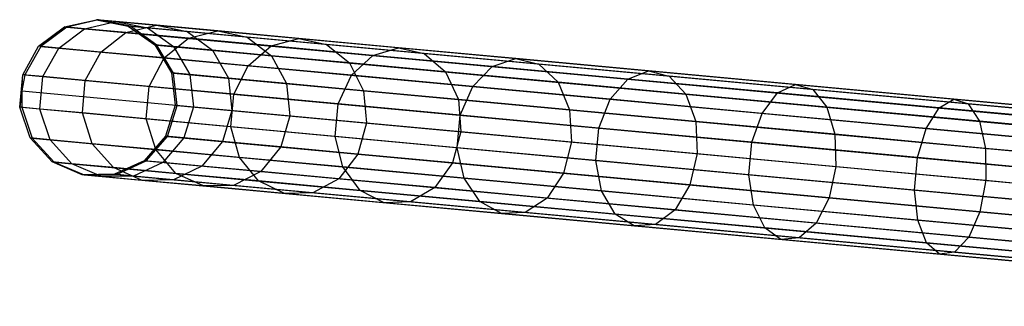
# Model space of a CAD drawing. Extents: x -102 to 102, y -101 to 102.
# Tile 134 of 256: x -101.17 to -88.6, y 6.6 to 10.26. Entities that reach past the tile are written whole.
import ezdxf

# ---------------------------------------------------------------- set-up
doc = ezdxf.new("R2010")
doc.units = 0
doc.header["$LTSCALE"] = 25.4
doc.layers.get('0').update_dxf_attribs({"linetype": 'CONTINUOUS'})

# ---------------------------------------------------------------- blocks, each defined once
blk = doc.blocks.new('NL2500011659_STL')
at = {"color": 0}
for p, q in [((-100.6, 10.171, -26.529), (-100.194, 10.263, -26.548)), ((-100.6, 10.171, -26.529), (-100.194, 10.263, -26.548)), ((-100.168, 10.261, -28.902), (-100.573, 10.169, -28.93)), ((-100.168, 10.261, -28.902), (-100.573, 10.169, -28.93)), ((-100.347, 10.148, -24.142), (-99.946, 10.24, -24.207)), ((-100.347, 10.148, -24.142), (-99.946, 10.24, -24.207)), ((-100.168, 10.261, -28.902), (-100.194, 10.263, -26.548)), ((-100.194, 10.263, -26.548), (-99.787, 10.182, -26.568)), ((-100.168, 10.261, -28.902), (-100.194, 10.263, -26.548)), ((-99.946, 10.24, -24.207), (-100.194, 10.263, -26.548)), ((-99.946, 10.24, -24.207), (-100.194, 10.263, -26.548)), ((-100.194, 10.263, -26.548), (-99.787, 10.182, -26.568)), ((-99.761, 10.179, -28.874), (-100.168, 10.261, -28.902)), ((-100.168, 10.261, -28.902), (-82.065, 8.583, -288.902)), ((-99.761, 10.179, -28.874), (-100.168, 10.261, -28.902)), ((-100.168, 10.261, -28.902), (-82.065, 8.583, -288.902)), ((-99.946, 10.24, -24.207), (-99.544, 10.159, -24.274)), ((-99.428, 10.192, -21.91), (-99.946, 10.24, -24.207)), ((-99.428, 10.192, -21.91), (-99.946, 10.24, -24.207)), ((-99.946, 10.24, -24.207), (-99.544, 10.159, -24.274)), ((-99.818, 10.099, -21.8), (-99.428, 10.192, -21.91)), ((-99.818, 10.099, -21.8), (-99.428, 10.192, -21.91)), ((-99.428, 10.192, -21.91), (-99.036, 10.112, -22.025)), ((-98.645, 10.119, -19.691), (-99.428, 10.192, -21.91)), ((-98.645, 10.119, -19.691), (-99.428, 10.192, -21.91)), ((-99.428, 10.192, -21.91), (-99.036, 10.112, -22.025)), ((-100.933, 9.923, -26.515), (-100.6, 10.171, -26.529)), ((-100.933, 9.923, -26.515), (-100.6, 10.171, -26.529)), ((-100.573, 10.169, -28.93), (-100.905, 9.92, -28.952)), ((-100.573, 10.169, -28.93), (-100.905, 9.92, -28.952)), ((-100.676, 9.899, -24.091), (-100.347, 10.148, -24.142)), ((-100.676, 9.899, -24.091), (-100.347, 10.148, -24.142)), ((-100.573, 10.169, -28.93), (-100.6, 10.171, -26.529)), ((-100.573, 10.169, -28.93), (-100.6, 10.171, -26.529)), ((-100.347, 10.148, -24.142), (-100.6, 10.171, -26.529)), ((-100.347, 10.148, -24.142), (-100.6, 10.171, -26.529)), ((-100.573, 10.169, -28.93), (-82.469, 8.491, -288.93)), ((-100.573, 10.169, -28.93), (-82.469, 8.491, -288.93)), ((-99.818, 10.099, -21.8), (-100.347, 10.148, -24.142)), ((-99.818, 10.099, -21.8), (-100.347, 10.148, -24.142)), ((-100.139, 9.849, -21.714), (-99.818, 10.099, -21.8)), ((-100.139, 9.849, -21.714), (-99.818, 10.099, -21.8)), ((-99.02, 10.025, -19.537), (-99.818, 10.099, -21.8)), ((-99.02, 10.025, -19.537), (-99.818, 10.099, -21.8)), ((-99.761, 10.179, -28.874), (-99.787, 10.182, -26.568)), ((-99.787, 10.182, -26.568), (-99.448, 9.941, -26.585)), ((-99.761, 10.179, -28.874), (-99.787, 10.182, -26.568)), ((-99.544, 10.159, -24.274), (-99.787, 10.182, -26.568)), ((-99.544, 10.159, -24.274), (-99.787, 10.182, -26.568)), ((-99.787, 10.182, -26.568), (-99.448, 9.941, -26.585)), ((-99.423, 9.939, -28.848), (-99.761, 10.179, -28.874)), ((-99.761, 10.179, -28.874), (-81.658, 8.502, -288.874)), ((-99.423, 9.939, -28.848), (-99.761, 10.179, -28.874)), ((-99.761, 10.179, -28.874), (-81.658, 8.502, -288.874)), ((-99.544, 10.159, -24.274), (-99.21, 9.919, -24.333)), ((-99.036, 10.112, -22.025), (-99.544, 10.159, -24.274)), ((-99.036, 10.112, -22.025), (-99.544, 10.159, -24.274)), ((-99.544, 10.159, -24.274), (-99.21, 9.919, -24.333)), ((-99.036, 10.112, -22.025), (-98.711, 9.873, -22.125)), ((-98.269, 10.041, -19.851), (-99.036, 10.112, -22.025)), ((-98.269, 10.041, -19.851), (-99.036, 10.112, -22.025)), ((-99.036, 10.112, -22.025), (-98.711, 9.873, -22.125)), ((-99.02, 10.025, -19.537), (-98.645, 10.119, -19.691)), ((-99.02, 10.025, -19.537), (-98.645, 10.119, -19.691)), ((-98.645, 10.119, -19.691), (-98.269, 10.041, -19.851)), ((-97.609, 10.023, -17.578), (-98.645, 10.119, -19.691)), ((-97.609, 10.023, -17.578), (-98.645, 10.119, -19.691)), ((-98.645, 10.119, -19.691), (-98.269, 10.041, -19.851)), ((-99.423, 9.939, -28.848), (-99.448, 9.941, -26.585)), ((-99.448, 9.941, -26.585), (-99.236, 9.584, -26.596)), ((-99.423, 9.939, -28.848), (-99.448, 9.941, -26.585)), ((-99.21, 9.919, -24.333), (-99.448, 9.941, -26.585)), ((-99.21, 9.919, -24.333), (-99.448, 9.941, -26.585)), ((-99.448, 9.941, -26.585), (-99.236, 9.584, -26.596)), ((-99.211, 9.582, -28.831), (-99.423, 9.939, -28.848)), ((-99.423, 9.939, -28.848), (-81.319, 8.261, -288.848)), ((-99.211, 9.582, -28.831), (-99.423, 9.939, -28.848)), ((-99.423, 9.939, -28.848), (-81.319, 8.261, -288.848)), ((-99.329, 9.774, -19.417), (-99.02, 10.025, -19.537)), ((-99.329, 9.774, -19.417), (-99.02, 10.025, -19.537)), ((-97.964, 9.927, -17.383), (-99.02, 10.025, -19.537)), ((-97.964, 9.927, -17.383), (-99.02, 10.025, -19.537)), ((-98.269, 10.041, -19.851), (-97.958, 9.803, -19.991)), ((-97.255, 9.947, -17.782), (-98.269, 10.041, -19.851)), ((-97.255, 9.947, -17.782), (-98.269, 10.041, -19.851)), ((-98.269, 10.041, -19.851), (-97.958, 9.803, -19.991)), ((-97.964, 9.927, -17.383), (-97.609, 10.023, -17.578)), ((-97.964, 9.927, -17.383), (-97.609, 10.023, -17.578)), ((-97.609, 10.023, -17.578), (-97.255, 9.947, -17.782)), ((-96.335, 9.905, -15.602), (-97.609, 10.023, -17.578)), ((-96.335, 9.905, -15.602), (-97.609, 10.023, -17.578)), ((-97.609, 10.023, -17.578), (-97.255, 9.947, -17.782)), ((-97.255, 9.947, -17.782), (-96.962, 9.711, -17.96)), ((-96.007, 9.831, -15.847), (-97.255, 9.947, -17.782)), ((-96.007, 9.831, -15.847), (-97.255, 9.947, -17.782)), ((-97.255, 9.947, -17.782), (-96.962, 9.711, -17.96)), ((-101.136, 9.56, -26.507), (-100.933, 9.923, -26.515)), ((-101.136, 9.56, -26.507), (-100.933, 9.923, -26.515)), ((-100.905, 9.92, -28.952), (-101.108, 9.558, -28.963)), ((-100.905, 9.92, -28.952), (-101.108, 9.558, -28.963)), ((-100.905, 9.92, -28.952), (-100.933, 9.923, -26.515)), ((-100.905, 9.92, -28.952), (-100.933, 9.923, -26.515)), ((-100.676, 9.899, -24.091), (-100.933, 9.923, -26.515)), ((-100.676, 9.899, -24.091), (-100.933, 9.923, -26.515)), ((-100.905, 9.92, -28.952), (-82.802, 8.243, -288.952)), ((-100.905, 9.92, -28.952), (-82.802, 8.243, -288.952)), ((-100.877, 9.536, -24.063), (-100.676, 9.899, -24.091)), ((-100.877, 9.536, -24.063), (-100.676, 9.899, -24.091)), ((-100.139, 9.849, -21.714), (-100.676, 9.899, -24.091)), ((-100.139, 9.849, -21.714), (-100.676, 9.899, -24.091)), ((-100.336, 9.486, -21.667), (-100.139, 9.849, -21.714)), ((-100.336, 9.486, -21.667), (-100.139, 9.849, -21.714)), ((-99.329, 9.774, -19.417), (-100.139, 9.849, -21.714)), ((-99.329, 9.774, -19.417), (-100.139, 9.849, -21.714)), ((-99.21, 9.919, -24.333), (-99.001, 9.562, -24.373)), ((-98.711, 9.873, -22.125), (-99.21, 9.919, -24.333)), ((-98.711, 9.873, -22.125), (-99.21, 9.919, -24.333)), ((-99.21, 9.919, -24.333), (-99.001, 9.562, -24.373)), ((-98.711, 9.873, -22.125), (-98.508, 9.516, -22.193)), ((-97.958, 9.803, -19.991), (-98.711, 9.873, -22.125)), ((-97.958, 9.803, -19.991), (-98.711, 9.873, -22.125)), ((-98.711, 9.873, -22.125), (-98.508, 9.516, -22.193)), ((-98.257, 9.675, -17.231), (-97.964, 9.927, -17.383)), ((-98.257, 9.675, -17.231), (-97.964, 9.927, -17.383)), ((-96.664, 9.807, -15.368), (-97.964, 9.927, -17.383)), ((-96.664, 9.807, -15.368), (-97.964, 9.927, -17.383)), ((-96.664, 9.807, -15.368), (-96.335, 9.905, -15.602)), ((-96.664, 9.807, -15.368), (-96.335, 9.905, -15.602)), ((-96.335, 9.905, -15.602), (-96.007, 9.831, -15.847)), ((-94.839, 9.767, -13.789), (-96.335, 9.905, -15.602)), ((-94.839, 9.767, -13.789), (-96.335, 9.905, -15.602)), ((-96.335, 9.905, -15.602), (-96.007, 9.831, -15.847)), ((-96.007, 9.831, -15.847), (-95.737, 9.597, -16.06)), ((-94.542, 9.696, -14.071), (-96.007, 9.831, -15.847)), ((-94.542, 9.696, -14.071), (-96.007, 9.831, -15.847)), ((-96.007, 9.831, -15.847), (-95.737, 9.597, -16.06)), ((-99.519, 9.41, -19.351), (-99.329, 9.774, -19.417)), ((-99.519, 9.41, -19.351), (-99.329, 9.774, -19.417)), ((-98.257, 9.675, -17.231), (-99.329, 9.774, -19.417)), ((-98.257, 9.675, -17.231), (-99.329, 9.774, -19.417)), ((-97.958, 9.803, -19.991), (-97.765, 9.448, -20.086)), ((-96.962, 9.711, -17.96), (-97.958, 9.803, -19.991)), ((-96.962, 9.711, -17.96), (-97.958, 9.803, -19.991)), ((-97.958, 9.803, -19.991), (-97.765, 9.448, -20.086)), ((-96.962, 9.711, -17.96), (-96.782, 9.356, -18.081)), ((-95.737, 9.597, -16.06), (-96.962, 9.711, -17.96)), ((-95.737, 9.597, -16.06), (-96.962, 9.711, -17.96)), ((-96.962, 9.711, -17.96), (-96.782, 9.356, -18.081)), ((-96.938, 9.553, -15.185), (-96.664, 9.807, -15.368)), ((-96.938, 9.553, -15.185), (-96.664, 9.807, -15.368)), ((-95.139, 9.665, -13.519), (-96.664, 9.807, -15.368)), ((-95.139, 9.665, -13.519), (-96.664, 9.807, -15.368)), ((-95.139, 9.665, -13.519), (-94.839, 9.767, -13.789)), ((-95.139, 9.665, -13.519), (-94.839, 9.767, -13.789)), ((-94.839, 9.767, -13.789), (-94.542, 9.696, -14.071)), ((-93.142, 9.609, -12.164), (-94.839, 9.767, -13.789)), ((-93.142, 9.609, -12.164), (-94.839, 9.767, -13.789)), ((-94.839, 9.767, -13.789), (-94.542, 9.696, -14.071)), ((-94.542, 9.696, -14.071), (-94.299, 9.464, -14.316)), ((-92.88, 9.542, -12.479), (-94.542, 9.696, -14.071)), ((-92.88, 9.542, -12.479), (-94.542, 9.696, -14.071)), ((-94.542, 9.696, -14.071), (-94.299, 9.464, -14.316)), ((-101.174, 9.146, -26.507), (-101.136, 9.56, -26.507)), ((-101.174, 9.146, -26.507), (-101.136, 9.56, -26.507)), ((-101.149, 9.353, -28.965), (-101.136, 9.56, -26.507)), ((-101.149, 9.353, -28.965), (-101.136, 9.56, -26.507)), ((-101.108, 9.558, -28.963), (-101.149, 9.353, -28.965)), ((-101.108, 9.558, -28.963), (-101.149, 9.353, -28.965)), ((-101.108, 9.558, -28.963), (-101.136, 9.56, -26.507)), ((-101.108, 9.558, -28.963), (-101.136, 9.56, -26.507)), ((-100.877, 9.536, -24.063), (-101.136, 9.56, -26.507)), ((-100.877, 9.536, -24.063), (-101.136, 9.56, -26.507)), ((-101.108, 9.558, -28.963), (-83.005, 7.88, -288.963)), ((-101.108, 9.558, -28.963), (-83.005, 7.88, -288.963)), ((-99.211, 9.582, -28.831), (-99.236, 9.584, -26.596)), ((-99.236, 9.584, -26.596), (-99.188, 9.171, -26.6)), ((-99.211, 9.582, -28.831), (-99.236, 9.584, -26.596)), ((-99.001, 9.562, -24.373), (-99.236, 9.584, -26.596)), ((-99.001, 9.562, -24.373), (-99.236, 9.584, -26.596)), ((-99.236, 9.584, -26.596), (-99.188, 9.171, -26.6)), ((-99.163, 9.169, -28.825), (-99.211, 9.582, -28.831)), ((-99.211, 9.582, -28.831), (-81.108, 7.904, -288.831)), ((-99.163, 9.169, -28.825), (-99.211, 9.582, -28.831)), ((-99.211, 9.582, -28.831), (-81.108, 7.904, -288.831)), ((-99.001, 9.562, -24.373), (-98.953, 9.149, -24.387)), ((-98.508, 9.516, -22.193), (-99.001, 9.562, -24.373)), ((-98.508, 9.516, -22.193), (-99.001, 9.562, -24.373)), ((-99.001, 9.562, -24.373), (-98.953, 9.149, -24.387)), ((-98.438, 9.31, -17.147), (-98.257, 9.675, -17.231)), ((-98.438, 9.31, -17.147), (-98.257, 9.675, -17.231)), ((-96.938, 9.553, -15.185), (-98.257, 9.675, -17.231)), ((-96.938, 9.553, -15.185), (-98.257, 9.675, -17.231)), ((-95.737, 9.597, -16.06), (-95.572, 9.244, -16.204)), ((-94.299, 9.464, -14.316), (-95.737, 9.597, -16.06)), ((-94.299, 9.464, -14.316), (-95.737, 9.597, -16.06)), ((-95.737, 9.597, -16.06), (-95.572, 9.244, -16.204)), ((-95.389, 9.409, -13.308), (-95.139, 9.665, -13.519)), ((-95.389, 9.409, -13.308), (-95.139, 9.665, -13.519)), ((-93.409, 9.505, -11.862), (-95.139, 9.665, -13.519)), ((-93.409, 9.505, -11.862), (-95.139, 9.665, -13.519)), ((-93.409, 9.505, -11.862), (-93.142, 9.609, -12.164)), ((-93.409, 9.505, -11.862), (-93.142, 9.609, -12.164)), ((-93.142, 9.609, -12.164), (-92.88, 9.542, -12.479)), ((-91.268, 9.436, -10.749), (-93.142, 9.609, -12.164)), ((-91.268, 9.436, -10.749), (-93.142, 9.609, -12.164)), ((-93.142, 9.609, -12.164), (-92.88, 9.542, -12.479)), ((-100.915, 9.122, -24.063), (-100.877, 9.536, -24.063)), ((-100.915, 9.122, -24.063), (-100.877, 9.536, -24.063)), ((-100.336, 9.486, -21.667), (-100.877, 9.536, -24.063)), ((-100.336, 9.486, -21.667), (-100.877, 9.536, -24.063)), ((-100.374, 9.072, -21.667), (-100.336, 9.486, -21.667)), ((-100.374, 9.072, -21.667), (-100.336, 9.486, -21.667)), ((-99.519, 9.41, -19.351), (-100.336, 9.486, -21.667)), ((-99.519, 9.41, -19.351), (-100.336, 9.486, -21.667)), ((-98.508, 9.516, -22.193), (-98.463, 9.104, -22.217)), ((-97.765, 9.448, -20.086), (-98.508, 9.516, -22.193)), ((-97.765, 9.448, -20.086), (-98.508, 9.516, -22.193)), ((-98.508, 9.516, -22.193), (-98.463, 9.104, -22.217)), ((-97.765, 9.448, -20.086), (-97.723, 9.035, -20.12)), ((-96.782, 9.356, -18.081), (-97.765, 9.448, -20.086)), ((-96.782, 9.356, -18.081), (-97.765, 9.448, -20.086)), ((-97.765, 9.448, -20.086), (-97.723, 9.035, -20.12)), ((-97.109, 9.187, -15.085), (-96.938, 9.553, -15.185)), ((-97.109, 9.187, -15.085), (-96.938, 9.553, -15.185)), ((-95.389, 9.409, -13.308), (-96.938, 9.553, -15.185)), ((-95.389, 9.409, -13.308), (-96.938, 9.553, -15.185)), ((-94.299, 9.464, -14.316), (-94.152, 9.113, -14.483)), ((-92.667, 9.313, -12.754), (-94.299, 9.464, -14.316)), ((-92.667, 9.313, -12.754), (-94.299, 9.464, -14.316)), ((-94.299, 9.464, -14.316), (-94.152, 9.113, -14.483)), ((-93.633, 9.247, -11.626), (-93.409, 9.505, -11.862)), ((-93.633, 9.247, -11.626), (-93.409, 9.505, -11.862)), ((-91.498, 9.328, -10.419), (-93.409, 9.505, -11.862)), ((-91.498, 9.328, -10.419), (-93.409, 9.505, -11.862)), ((-92.88, 9.542, -12.479), (-92.667, 9.313, -12.754)), ((-91.044, 9.371, -11.094), (-92.88, 9.542, -12.479)), ((-91.044, 9.371, -11.094), (-92.88, 9.542, -12.479)), ((-92.88, 9.542, -12.479), (-92.667, 9.313, -12.754)), ((-91.498, 9.328, -10.419), (-91.268, 9.436, -10.749)), ((-91.498, 9.328, -10.419), (-91.268, 9.436, -10.749)), ((-91.268, 9.436, -10.749), (-91.044, 9.371, -11.094)), ((-89.242, 9.248, -9.564), (-91.268, 9.436, -10.749)), ((-89.242, 9.248, -9.564), (-91.268, 9.436, -10.749)), ((-91.268, 9.436, -10.749), (-91.044, 9.371, -11.094)), ((-101.149, 9.353, -28.965), (-101.174, 9.146, -26.507)), ((-101.149, 9.353, -28.965), (-101.174, 9.146, -26.507)), ((-101.149, 9.353, -28.965), (-101.147, 9.144, -28.963)), ((-101.149, 9.353, -28.965), (-83.046, 7.675, -288.965)), ((-101.149, 9.353, -28.965), (-101.147, 9.144, -28.963)), ((-101.149, 9.353, -28.965), (-83.046, 7.675, -288.965)), ((-99.557, 8.996, -19.351), (-99.519, 9.41, -19.351)), ((-99.557, 8.996, -19.351), (-99.519, 9.41, -19.351)), ((-98.438, 9.31, -17.147), (-99.519, 9.41, -19.351)), ((-98.438, 9.31, -17.147), (-99.519, 9.41, -19.351)), ((-98.477, 8.896, -17.147), (-98.438, 9.31, -17.147)), ((-98.477, 8.896, -17.147), (-98.438, 9.31, -17.147)), ((-97.109, 9.187, -15.085), (-98.438, 9.31, -17.147)), ((-97.109, 9.187, -15.085), (-98.438, 9.31, -17.147)), ((-96.782, 9.356, -18.081), (-96.744, 8.945, -18.123)), ((-95.572, 9.244, -16.204), (-96.782, 9.356, -18.081)), ((-95.572, 9.244, -16.204), (-96.782, 9.356, -18.081)), ((-96.782, 9.356, -18.081), (-96.744, 8.945, -18.123)), ((-95.548, 9.042, -13.193), (-95.389, 9.409, -13.308)), ((-95.548, 9.042, -13.193), (-95.389, 9.409, -13.308)), ((-93.633, 9.247, -11.626), (-95.389, 9.409, -13.308)), ((-93.633, 9.247, -11.626), (-95.389, 9.409, -13.308)), ((-92.667, 9.313, -12.754), (-92.541, 8.963, -12.94)), ((-90.865, 9.146, -11.394), (-92.667, 9.313, -12.754)), ((-90.865, 9.146, -11.394), (-92.667, 9.313, -12.754)), ((-92.667, 9.313, -12.754), (-92.541, 8.963, -12.94)), ((-91.693, 9.067, -10.162), (-91.498, 9.328, -10.419)), ((-91.693, 9.067, -10.162), (-91.498, 9.328, -10.419)), ((-89.432, 9.137, -9.211), (-91.498, 9.328, -10.419)), ((-89.432, 9.137, -9.211), (-91.498, 9.328, -10.419)), ((-91.044, 9.371, -11.094), (-90.865, 9.146, -11.394)), ((-89.06, 9.188, -9.933), (-91.044, 9.371, -11.094)), ((-89.06, 9.188, -9.933), (-91.044, 9.371, -11.094)), ((-91.044, 9.371, -11.094), (-90.865, 9.146, -11.394)), ((-97.147, 8.773, -15.085), (-97.109, 9.187, -15.085)), ((-97.147, 8.773, -15.085), (-97.109, 9.187, -15.085)), ((-95.548, 9.042, -13.193), (-97.109, 9.187, -15.085)), ((-95.548, 9.042, -13.193), (-97.109, 9.187, -15.085)), ((-95.572, 9.244, -16.204), (-95.54, 8.833, -16.256)), ((-94.152, 9.113, -14.483), (-95.572, 9.244, -16.204)), ((-94.152, 9.113, -14.483), (-95.572, 9.244, -16.204)), ((-95.572, 9.244, -16.204), (-95.54, 8.833, -16.256)), ((-93.777, 8.878, -11.497), (-93.633, 9.247, -11.626)), ((-93.777, 8.878, -11.497), (-93.633, 9.247, -11.626)), ((-91.693, 9.067, -10.162), (-93.633, 9.247, -11.626)), ((-91.693, 9.067, -10.162), (-93.633, 9.247, -11.626)), ((-89.432, 9.137, -9.211), (-89.242, 9.248, -9.564)), ((-89.432, 9.137, -9.211), (-89.242, 9.248, -9.564)), ((-89.242, 9.248, -9.564), (-89.06, 9.188, -9.933)), ((-87.092, 9.049, -8.625), (-89.242, 9.248, -9.564)), ((-87.092, 9.049, -8.625), (-89.242, 9.248, -9.564)), ((-89.242, 9.248, -9.564), (-89.06, 9.188, -9.933)), ((-89.06, 9.188, -9.933), (-88.917, 8.966, -10.254)), ((-86.954, 8.992, -9.013), (-89.06, 9.188, -9.933)), ((-86.954, 8.992, -9.013), (-89.06, 9.188, -9.933)), ((-89.06, 9.188, -9.933), (-88.917, 8.966, -10.254)), ((-101.147, 9.144, -28.963), (-101.174, 9.146, -26.507)), ((-101.147, 9.144, -28.963), (-101.174, 9.146, -26.507)), ((-101.041, 8.752, -26.515), (-101.174, 9.146, -26.507)), ((-100.915, 9.122, -24.063), (-101.174, 9.146, -26.507)), ((-101.041, 8.752, -26.515), (-101.174, 9.146, -26.507)), ((-100.915, 9.122, -24.063), (-101.174, 9.146, -26.507)), ((-101.147, 9.144, -28.963), (-101.014, 8.75, -28.952)), ((-101.147, 9.144, -28.963), (-83.043, 7.466, -288.963)), ((-101.147, 9.144, -28.963), (-101.014, 8.75, -28.952)), ((-101.147, 9.144, -28.963), (-83.043, 7.466, -288.963)), ((-100.784, 8.729, -24.091), (-100.915, 9.122, -24.063)), ((-100.374, 9.072, -21.667), (-100.915, 9.122, -24.063)), ((-100.784, 8.729, -24.091), (-100.915, 9.122, -24.063)), ((-100.374, 9.072, -21.667), (-100.915, 9.122, -24.063)), ((-100.247, 8.679, -21.714), (-100.374, 9.072, -21.667)), ((-99.557, 8.996, -19.351), (-100.374, 9.072, -21.667)), ((-100.247, 8.679, -21.714), (-100.374, 9.072, -21.667)), ((-99.557, 8.996, -19.351), (-100.374, 9.072, -21.667)), ((-99.188, 9.171, -26.6), (-99.311, 8.774, -26.596)), ((-99.188, 9.171, -26.6), (-99.311, 8.774, -26.596)), ((-99.286, 8.772, -28.831), (-99.163, 9.169, -28.825)), ((-99.286, 8.772, -28.831), (-99.163, 9.169, -28.825)), ((-99.163, 9.169, -28.825), (-99.188, 9.171, -26.6)), ((-99.163, 9.169, -28.825), (-99.188, 9.171, -26.6)), ((-99.188, 9.171, -26.6), (-98.953, 9.149, -24.387)), ((-99.188, 9.171, -26.6), (-98.953, 9.149, -24.387)), ((-99.163, 9.169, -28.825), (-81.059, 7.491, -288.825)), ((-99.163, 9.169, -28.825), (-81.059, 7.491, -288.825)), ((-98.953, 9.149, -24.387), (-99.076, 8.752, -24.373)), ((-98.953, 9.149, -24.387), (-99.076, 8.752, -24.373)), ((-98.953, 9.149, -24.387), (-98.463, 9.104, -22.217)), ((-98.953, 9.149, -24.387), (-98.463, 9.104, -22.217)), ((-98.463, 9.104, -22.217), (-98.583, 8.706, -22.193)), ((-98.463, 9.104, -22.217), (-98.583, 8.706, -22.193)), ((-98.463, 9.104, -22.217), (-97.723, 9.035, -20.12)), ((-98.463, 9.104, -22.217), (-97.723, 9.035, -20.12)), ((-94.152, 9.113, -14.483), (-94.126, 8.702, -14.542)), ((-92.541, 8.963, -12.94), (-94.152, 9.113, -14.483)), ((-92.541, 8.963, -12.94), (-94.152, 9.113, -14.483)), ((-94.152, 9.113, -14.483), (-94.126, 8.702, -14.542)), ((-91.822, 8.697, -10.021), (-91.693, 9.067, -10.162)), ((-91.822, 8.697, -10.021), (-91.693, 9.067, -10.162)), ((-89.596, 8.872, -8.936), (-91.693, 9.067, -10.162)), ((-89.596, 8.872, -8.936), (-91.693, 9.067, -10.162)), ((-90.865, 9.146, -11.394), (-90.762, 8.799, -11.597)), ((-88.917, 8.966, -10.254), (-90.865, 9.146, -11.394)), ((-88.917, 8.966, -10.254), (-90.865, 9.146, -11.394)), ((-90.865, 9.146, -11.394), (-90.762, 8.799, -11.597)), ((-89.596, 8.872, -8.936), (-89.432, 9.137, -9.211)), ((-89.596, 8.872, -8.936), (-89.432, 9.137, -9.211)), ((-87.239, 8.933, -8.254), (-89.432, 9.137, -9.211)), ((-87.239, 8.933, -8.254), (-89.432, 9.137, -9.211)), ((-99.437, 8.604, -19.417), (-99.557, 8.996, -19.351)), ((-98.477, 8.896, -17.147), (-99.557, 8.996, -19.351)), ((-99.437, 8.604, -19.417), (-99.557, 8.996, -19.351)), ((-98.477, 8.896, -17.147), (-99.557, 8.996, -19.351)), ((-97.723, 9.035, -20.12), (-97.84, 8.638, -20.086)), ((-97.723, 9.035, -20.12), (-97.84, 8.638, -20.086)), ((-97.723, 9.035, -20.12), (-96.744, 8.945, -18.123)), ((-97.723, 9.035, -20.12), (-96.744, 8.945, -18.123)), ((-96.744, 8.945, -18.123), (-96.857, 8.546, -18.081)), ((-96.744, 8.945, -18.123), (-96.857, 8.546, -18.081)), ((-96.744, 8.945, -18.123), (-95.54, 8.833, -16.256)), ((-96.744, 8.945, -18.123), (-95.54, 8.833, -16.256)), ((-95.586, 8.628, -13.193), (-95.548, 9.042, -13.193)), ((-95.586, 8.628, -13.193), (-95.548, 9.042, -13.193)), ((-93.777, 8.878, -11.497), (-95.548, 9.042, -13.193)), ((-93.777, 8.878, -11.497), (-95.548, 9.042, -13.193)), ((-92.541, 8.963, -12.94), (-92.523, 8.553, -13.006)), ((-90.762, 8.799, -11.597), (-92.541, 8.963, -12.94)), ((-90.762, 8.799, -11.597), (-92.541, 8.963, -12.94)), ((-92.541, 8.963, -12.94), (-92.523, 8.553, -13.006)), ((-88.917, 8.966, -10.254), (-88.838, 8.62, -10.472)), ((-86.85, 8.774, -9.351), (-88.917, 8.966, -10.254)), ((-86.85, 8.774, -9.351), (-88.917, 8.966, -10.254)), ((-88.917, 8.966, -10.254), (-88.838, 8.62, -10.472)), ((-98.365, 8.504, -17.231), (-98.477, 8.896, -17.147)), ((-97.147, 8.773, -15.085), (-98.477, 8.896, -17.147)), ((-98.365, 8.504, -17.231), (-98.477, 8.896, -17.147)), ((-97.147, 8.773, -15.085), (-98.477, 8.896, -17.147)), ((-95.54, 8.833, -16.256), (-95.647, 8.434, -16.204)), ((-95.54, 8.833, -16.256), (-95.647, 8.434, -16.204)), ((-95.54, 8.833, -16.256), (-94.126, 8.702, -14.542)), ((-95.54, 8.833, -16.256), (-94.126, 8.702, -14.542)), ((-93.816, 8.464, -11.497), (-93.777, 8.878, -11.497)), ((-93.816, 8.464, -11.497), (-93.777, 8.878, -11.497)), ((-91.822, 8.697, -10.021), (-93.777, 8.878, -11.497)), ((-91.822, 8.697, -10.021), (-93.777, 8.878, -11.497)), ((-89.707, 8.501, -8.785), (-89.596, 8.872, -8.936)), ((-89.707, 8.501, -8.785), (-89.596, 8.872, -8.936)), ((-87.371, 8.666, -7.964), (-89.596, 8.872, -8.936)), ((-87.371, 8.666, -7.964), (-89.596, 8.872, -8.936)), ((-101.014, 8.75, -28.952), (-101.041, 8.752, -26.515)), ((-101.014, 8.75, -28.952), (-101.041, 8.752, -26.515)), ((-100.759, 8.447, -26.529), (-101.041, 8.752, -26.515)), ((-100.784, 8.729, -24.091), (-101.041, 8.752, -26.515)), ((-100.759, 8.447, -26.529), (-101.041, 8.752, -26.515)), ((-100.784, 8.729, -24.091), (-101.041, 8.752, -26.515)), ((-101.014, 8.75, -28.952), (-100.733, 8.444, -28.93)), ((-101.014, 8.75, -28.952), (-100.733, 8.444, -28.93)), ((-101.014, 8.75, -28.952), (-82.91, 7.072, -288.952)), ((-101.014, 8.75, -28.952), (-82.91, 7.072, -288.952)), ((-100.507, 8.423, -24.142), (-100.784, 8.729, -24.091)), ((-100.247, 8.679, -21.714), (-100.784, 8.729, -24.091)), ((-100.507, 8.423, -24.142), (-100.784, 8.729, -24.091)), ((-100.247, 8.679, -21.714), (-100.784, 8.729, -24.091)), ((-99.977, 8.374, -21.8), (-100.247, 8.679, -21.714)), ((-99.437, 8.604, -19.417), (-100.247, 8.679, -21.714)), ((-99.977, 8.374, -21.8), (-100.247, 8.679, -21.714)), ((-99.437, 8.604, -19.417), (-100.247, 8.679, -21.714)), ((-99.311, 8.774, -26.596), (-99.585, 8.461, -26.585)), ((-99.311, 8.774, -26.596), (-99.585, 8.461, -26.585)), ((-99.56, 8.459, -28.848), (-99.286, 8.772, -28.831)), ((-99.56, 8.459, -28.848), (-99.286, 8.772, -28.831)), ((-99.076, 8.752, -24.373), (-99.347, 8.439, -24.333)), ((-99.076, 8.752, -24.373), (-99.347, 8.439, -24.333)), ((-99.286, 8.772, -28.831), (-99.311, 8.774, -26.596)), ((-99.286, 8.772, -28.831), (-99.311, 8.774, -26.596)), ((-99.076, 8.752, -24.373), (-99.311, 8.774, -26.596)), ((-99.076, 8.752, -24.373), (-99.311, 8.774, -26.596)), ((-99.286, 8.772, -28.831), (-81.183, 7.094, -288.831)), ((-99.286, 8.772, -28.831), (-81.183, 7.094, -288.831)), ((-98.583, 8.706, -22.193), (-99.076, 8.752, -24.373)), ((-98.583, 8.706, -22.193), (-99.076, 8.752, -24.373)), ((-98.583, 8.706, -22.193), (-98.848, 8.393, -22.125)), ((-98.583, 8.706, -22.193), (-98.848, 8.393, -22.125)), ((-97.84, 8.638, -20.086), (-98.583, 8.706, -22.193)), ((-97.84, 8.638, -20.086), (-98.583, 8.706, -22.193)), ((-97.046, 8.382, -15.185), (-97.147, 8.773, -15.085)), ((-95.586, 8.628, -13.193), (-97.147, 8.773, -15.085)), ((-97.046, 8.382, -15.185), (-97.147, 8.773, -15.085)), ((-95.586, 8.628, -13.193), (-97.147, 8.773, -15.085)), ((-94.126, 8.702, -14.542), (-94.227, 8.303, -14.483)), ((-94.126, 8.702, -14.542), (-94.227, 8.303, -14.483)), ((-94.126, 8.702, -14.542), (-92.523, 8.553, -13.006)), ((-94.126, 8.702, -14.542), (-92.523, 8.553, -13.006)), ((-91.86, 8.283, -10.021), (-91.822, 8.697, -10.021)), ((-91.86, 8.283, -10.021), (-91.822, 8.697, -10.021)), ((-89.707, 8.501, -8.785), (-91.822, 8.697, -10.021)), ((-89.707, 8.501, -8.785), (-91.822, 8.697, -10.021)), ((-90.762, 8.799, -11.597), (-90.752, 8.389, -11.669)), ((-88.838, 8.62, -10.472), (-90.762, 8.799, -11.597)), ((-88.838, 8.62, -10.472), (-90.762, 8.799, -11.597)), ((-90.762, 8.799, -11.597), (-90.752, 8.389, -11.669)), ((-99.179, 8.3, -19.537), (-99.437, 8.604, -19.417)), ((-98.365, 8.504, -17.231), (-99.437, 8.604, -19.417)), ((-99.179, 8.3, -19.537), (-99.437, 8.604, -19.417)), ((-98.365, 8.504, -17.231), (-99.437, 8.604, -19.417)), ((-97.84, 8.638, -20.086), (-98.095, 8.323, -19.991)), ((-97.84, 8.638, -20.086), (-98.095, 8.323, -19.991)), ((-96.857, 8.546, -18.081), (-97.84, 8.638, -20.086)), ((-96.857, 8.546, -18.081), (-97.84, 8.638, -20.086)), ((-95.498, 8.239, -13.308), (-95.586, 8.628, -13.193)), ((-93.816, 8.464, -11.497), (-95.586, 8.628, -13.193)), ((-95.498, 8.239, -13.308), (-95.586, 8.628, -13.193)), ((-93.816, 8.464, -11.497), (-95.586, 8.628, -13.193)), ((-92.523, 8.553, -13.006), (-92.616, 8.153, -12.94)), ((-92.523, 8.553, -13.006), (-92.616, 8.153, -12.94)), ((-92.523, 8.553, -13.006), (-90.752, 8.389, -11.669)), ((-92.523, 8.553, -13.006), (-90.752, 8.389, -11.669)), ((-88.838, 8.62, -10.472), (-88.837, 8.212, -10.549)), ((-86.797, 8.431, -9.581), (-88.838, 8.62, -10.472)), ((-86.797, 8.431, -9.581), (-88.838, 8.62, -10.472)), ((-88.838, 8.62, -10.472), (-88.837, 8.212, -10.549)), ((-100.733, 8.444, -28.93), (-100.759, 8.447, -26.529)), ((-100.733, 8.444, -28.93), (-100.759, 8.447, -26.529)), ((-100.378, 8.282, -26.548), (-100.759, 8.447, -26.529)), ((-100.507, 8.423, -24.142), (-100.759, 8.447, -26.529)), ((-100.378, 8.282, -26.548), (-100.759, 8.447, -26.529)), ((-100.507, 8.423, -24.142), (-100.759, 8.447, -26.529)), ((-100.733, 8.444, -28.93), (-100.352, 8.28, -28.902)), ((-100.733, 8.444, -28.93), (-100.352, 8.28, -28.902)), ((-100.733, 8.444, -28.93), (-82.629, 6.767, -288.93)), ((-100.733, 8.444, -28.93), (-82.629, 6.767, -288.93)), ((-99.585, 8.461, -26.585), (-99.963, 8.288, -26.568)), ((-99.585, 8.461, -26.585), (-99.963, 8.288, -26.568)), ((-99.937, 8.285, -28.874), (-99.56, 8.459, -28.848)), ((-99.937, 8.285, -28.874), (-99.56, 8.459, -28.848)), ((-99.347, 8.439, -24.333), (-99.72, 8.265, -24.274)), ((-99.347, 8.439, -24.333), (-99.72, 8.265, -24.274)), ((-99.56, 8.459, -28.848), (-99.585, 8.461, -26.585)), ((-99.56, 8.459, -28.848), (-99.585, 8.461, -26.585)), ((-99.347, 8.439, -24.333), (-99.585, 8.461, -26.585)), ((-99.347, 8.439, -24.333), (-99.585, 8.461, -26.585)), ((-99.56, 8.459, -28.848), (-81.457, 6.782, -288.848)), ((-99.56, 8.459, -28.848), (-81.457, 6.782, -288.848)), ((-98.848, 8.393, -22.125), (-99.347, 8.439, -24.333)), ((-98.848, 8.393, -22.125), (-99.347, 8.439, -24.333)), ((-98.123, 8.203, -17.383), (-98.365, 8.504, -17.231)), ((-97.046, 8.382, -15.185), (-98.365, 8.504, -17.231)), ((-98.123, 8.203, -17.383), (-98.365, 8.504, -17.231)), ((-97.046, 8.382, -15.185), (-98.365, 8.504, -17.231)), ((-96.857, 8.546, -18.081), (-97.1, 8.231, -17.96)), ((-96.857, 8.546, -18.081), (-97.1, 8.231, -17.96)), ((-95.647, 8.434, -16.204), (-96.857, 8.546, -18.081)), ((-95.647, 8.434, -16.204), (-96.857, 8.546, -18.081)), ((-95.647, 8.434, -16.204), (-95.874, 8.118, -16.06)), ((-95.647, 8.434, -16.204), (-95.874, 8.118, -16.06)), ((-94.227, 8.303, -14.483), (-95.647, 8.434, -16.204)), ((-94.227, 8.303, -14.483), (-95.647, 8.434, -16.204)), ((-93.742, 8.076, -11.626), (-93.816, 8.464, -11.497)), ((-91.86, 8.283, -10.021), (-93.816, 8.464, -11.497)), ((-93.742, 8.076, -11.626), (-93.816, 8.464, -11.497)), ((-91.86, 8.283, -10.021), (-93.816, 8.464, -11.497)), ((-89.746, 8.087, -8.785), (-89.707, 8.501, -8.785)), ((-89.746, 8.087, -8.785), (-89.707, 8.501, -8.785)), ((-87.464, 8.293, -7.805), (-89.707, 8.501, -8.785)), ((-87.464, 8.293, -7.805), (-89.707, 8.501, -8.785)), ((-100.13, 8.259, -24.207), (-100.507, 8.423, -24.142)), ((-99.977, 8.374, -21.8), (-100.507, 8.423, -24.142)), ((-100.13, 8.259, -24.207), (-100.507, 8.423, -24.142)), ((-99.977, 8.374, -21.8), (-100.507, 8.423, -24.142)), ((-99.611, 8.211, -21.91), (-99.977, 8.374, -21.8)), ((-99.179, 8.3, -19.537), (-99.977, 8.374, -21.8)), ((-99.611, 8.211, -21.91), (-99.977, 8.374, -21.8)), ((-99.179, 8.3, -19.537), (-99.977, 8.374, -21.8)), ((-98.848, 8.393, -22.125), (-99.212, 8.218, -22.025)), ((-98.848, 8.393, -22.125), (-99.212, 8.218, -22.025)), ((-98.828, 8.139, -19.691), (-99.179, 8.3, -19.537)), ((-98.123, 8.203, -17.383), (-99.179, 8.3, -19.537)), ((-98.828, 8.139, -19.691), (-99.179, 8.3, -19.537)), ((-98.123, 8.203, -17.383), (-99.179, 8.3, -19.537)), ((-98.095, 8.323, -19.991), (-98.848, 8.393, -22.125)), ((-98.095, 8.323, -19.991), (-98.848, 8.393, -22.125)), ((-98.095, 8.323, -19.991), (-98.445, 8.147, -19.851)), ((-98.095, 8.323, -19.991), (-98.445, 8.147, -19.851)), ((-97.1, 8.231, -17.96), (-98.095, 8.323, -19.991)), ((-97.1, 8.231, -17.96), (-98.095, 8.323, -19.991)), ((-96.824, 8.082, -15.368), (-97.046, 8.382, -15.185)), ((-95.498, 8.239, -13.308), (-97.046, 8.382, -15.185)), ((-96.824, 8.082, -15.368), (-97.046, 8.382, -15.185)), ((-95.498, 8.239, -13.308), (-97.046, 8.382, -15.185)), ((-94.227, 8.303, -14.483), (-94.436, 7.984, -14.316)), ((-94.227, 8.303, -14.483), (-94.436, 7.984, -14.316)), ((-92.616, 8.153, -12.94), (-94.227, 8.303, -14.483)), ((-92.616, 8.153, -12.94), (-94.227, 8.303, -14.483)), ((-90.752, 8.389, -11.669), (-90.837, 7.989, -11.597)), ((-90.752, 8.389, -11.669), (-90.837, 7.989, -11.597)), ((-90.752, 8.389, -11.669), (-88.837, 8.212, -10.549)), ((-90.752, 8.389, -11.669), (-88.837, 8.212, -10.549)), ((-99.963, 8.288, -26.568), (-100.378, 8.282, -26.548)), ((-99.963, 8.288, -26.568), (-100.378, 8.282, -26.548)), ((-100.352, 8.28, -28.902), (-100.378, 8.282, -26.548)), ((-100.352, 8.28, -28.902), (-100.378, 8.282, -26.548)), ((-100.13, 8.259, -24.207), (-100.378, 8.282, -26.548)), ((-100.13, 8.259, -24.207), (-100.378, 8.282, -26.548)), ((-100.352, 8.28, -28.902), (-99.937, 8.285, -28.874)), ((-100.352, 8.28, -28.902), (-99.937, 8.285, -28.874)), ((-100.352, 8.28, -28.902), (-82.248, 6.602, -288.902)), ((-100.352, 8.28, -28.902), (-82.248, 6.602, -288.902)), ((-99.72, 8.265, -24.274), (-100.13, 8.259, -24.207)), ((-99.72, 8.265, -24.274), (-100.13, 8.259, -24.207)), ((-99.611, 8.211, -21.91), (-100.13, 8.259, -24.207)), ((-99.611, 8.211, -21.91), (-100.13, 8.259, -24.207)), ((-99.937, 8.285, -28.874), (-99.963, 8.288, -26.568)), ((-99.937, 8.285, -28.874), (-99.963, 8.288, -26.568)), ((-99.72, 8.265, -24.274), (-99.963, 8.288, -26.568)), ((-99.72, 8.265, -24.274), (-99.963, 8.288, -26.568)), ((-99.937, 8.285, -28.874), (-81.833, 6.608, -288.874)), ((-99.937, 8.285, -28.874), (-81.833, 6.608, -288.874)), ((-99.212, 8.218, -22.025), (-99.72, 8.265, -24.274)), ((-99.212, 8.218, -22.025), (-99.72, 8.265, -24.274)), ((-99.212, 8.218, -22.025), (-99.611, 8.211, -21.91)), ((-99.212, 8.218, -22.025), (-99.611, 8.211, -21.91)), ((-98.828, 8.139, -19.691), (-99.611, 8.211, -21.91)), ((-98.828, 8.139, -19.691), (-99.611, 8.211, -21.91)), ((-98.445, 8.147, -19.851), (-99.212, 8.218, -22.025)), ((-98.445, 8.147, -19.851), (-99.212, 8.218, -22.025)), ((-97.793, 8.043, -17.578), (-98.123, 8.203, -17.383)), ((-96.824, 8.082, -15.368), (-98.123, 8.203, -17.383)), ((-97.793, 8.043, -17.578), (-98.123, 8.203, -17.383)), ((-96.824, 8.082, -15.368), (-98.123, 8.203, -17.383)), ((-97.1, 8.231, -17.96), (-97.431, 8.053, -17.782)), ((-97.1, 8.231, -17.96), (-97.431, 8.053, -17.782)), ((-95.874, 8.118, -16.06), (-97.1, 8.231, -17.96)), ((-95.874, 8.118, -16.06), (-97.1, 8.231, -17.96)), ((-95.299, 7.941, -13.519), (-95.498, 8.239, -13.308)), ((-93.742, 8.076, -11.626), (-95.498, 8.239, -13.308)), ((-95.299, 7.941, -13.519), (-95.498, 8.239, -13.308)), ((-93.742, 8.076, -11.626), (-95.498, 8.239, -13.308)), ((-91.802, 7.896, -10.162), (-91.86, 8.283, -10.021)), ((-89.746, 8.087, -8.785), (-91.86, 8.283, -10.021)), ((-91.802, 7.896, -10.162), (-91.86, 8.283, -10.021)), ((-89.746, 8.087, -8.785), (-91.86, 8.283, -10.021)), ((-88.837, 8.212, -10.549), (-88.913, 7.81, -10.472)), ((-88.837, 8.212, -10.549), (-88.913, 7.81, -10.472)), ((-88.837, 8.212, -10.549), (-86.805, 8.023, -9.662)), ((-88.837, 8.212, -10.549), (-86.805, 8.023, -9.662)), ((-98.445, 8.147, -19.851), (-98.828, 8.139, -19.691)), ((-98.445, 8.147, -19.851), (-98.828, 8.139, -19.691)), ((-97.793, 8.043, -17.578), (-98.828, 8.139, -19.691)), ((-97.793, 8.043, -17.578), (-98.828, 8.139, -19.691)), ((-97.431, 8.053, -17.782), (-98.445, 8.147, -19.851)), ((-97.431, 8.053, -17.782), (-98.445, 8.147, -19.851)), ((-97.431, 8.053, -17.782), (-97.793, 8.043, -17.578)), ((-97.431, 8.053, -17.782), (-97.793, 8.043, -17.578)), ((-96.182, 7.937, -15.847), (-97.431, 8.053, -17.782)), ((-96.182, 7.937, -15.847), (-97.431, 8.053, -17.782)), ((-96.518, 7.925, -15.602), (-96.824, 8.082, -15.368)), ((-95.299, 7.941, -13.519), (-96.824, 8.082, -15.368)), ((-96.518, 7.925, -15.602), (-96.824, 8.082, -15.368)), ((-95.299, 7.941, -13.519), (-96.824, 8.082, -15.368)), ((-95.874, 8.118, -16.06), (-96.182, 7.937, -15.847)), ((-95.874, 8.118, -16.06), (-96.182, 7.937, -15.847)), ((-94.436, 7.984, -14.316), (-95.874, 8.118, -16.06)), ((-94.436, 7.984, -14.316), (-95.874, 8.118, -16.06)), ((-93.568, 7.78, -11.862), (-93.742, 8.076, -11.626)), ((-91.802, 7.896, -10.162), (-93.742, 8.076, -11.626)), ((-93.568, 7.78, -11.862), (-93.742, 8.076, -11.626)), ((-91.802, 7.896, -10.162), (-93.742, 8.076, -11.626)), ((-92.616, 8.153, -12.94), (-92.804, 7.833, -12.754)), ((-92.616, 8.153, -12.94), (-92.804, 7.833, -12.754)), ((-90.837, 7.989, -11.597), (-92.616, 8.153, -12.94)), ((-90.837, 7.989, -11.597), (-92.616, 8.153, -12.94)), ((-89.705, 7.702, -8.936), (-89.746, 8.087, -8.785)), ((-87.502, 7.879, -7.805), (-89.746, 8.087, -8.785)), ((-89.705, 7.702, -8.936), (-89.746, 8.087, -8.785)), ((-87.502, 7.879, -7.805), (-89.746, 8.087, -8.785)), ((-96.518, 7.925, -15.602), (-97.793, 8.043, -17.578)), ((-96.518, 7.925, -15.602), (-97.793, 8.043, -17.578)), ((-96.182, 7.937, -15.847), (-96.518, 7.925, -15.602)), ((-96.182, 7.937, -15.847), (-96.518, 7.925, -15.602)), ((-95.022, 7.786, -13.789), (-96.518, 7.925, -15.602)), ((-95.022, 7.786, -13.789), (-96.518, 7.925, -15.602)), ((-94.717, 7.802, -14.071), (-96.182, 7.937, -15.847)), ((-94.717, 7.802, -14.071), (-96.182, 7.937, -15.847)), ((-95.022, 7.786, -13.789), (-95.299, 7.941, -13.519)), ((-93.568, 7.78, -11.862), (-95.299, 7.941, -13.519)), ((-95.022, 7.786, -13.789), (-95.299, 7.941, -13.519)), ((-93.568, 7.78, -11.862), (-95.299, 7.941, -13.519)), ((-94.436, 7.984, -14.316), (-94.717, 7.802, -14.071)), ((-94.436, 7.984, -14.316), (-94.717, 7.802, -14.071)), ((-92.804, 7.833, -12.754), (-94.436, 7.984, -14.316)), ((-92.804, 7.833, -12.754), (-94.436, 7.984, -14.316)), ((-90.837, 7.989, -11.597), (-91.002, 7.666, -11.394)), ((-90.837, 7.989, -11.597), (-91.002, 7.666, -11.394)), ((-88.913, 7.81, -10.472), (-90.837, 7.989, -11.597)), ((-88.913, 7.81, -10.472), (-90.837, 7.989, -11.597)), ((-94.717, 7.802, -14.071), (-95.022, 7.786, -13.789)), ((-94.717, 7.802, -14.071), (-95.022, 7.786, -13.789)), ((-93.055, 7.648, -12.479), (-94.717, 7.802, -14.071)), ((-93.055, 7.648, -12.479), (-94.717, 7.802, -14.071)), ((-92.804, 7.833, -12.754), (-93.055, 7.648, -12.479)), ((-92.804, 7.833, -12.754), (-93.055, 7.648, -12.479)), ((-91.002, 7.666, -11.394), (-92.804, 7.833, -12.754)), ((-91.002, 7.666, -11.394), (-92.804, 7.833, -12.754)), ((-91.657, 7.603, -10.419), (-91.802, 7.896, -10.162)), ((-89.705, 7.702, -8.936), (-91.802, 7.896, -10.162)), ((-91.657, 7.603, -10.419), (-91.802, 7.896, -10.162)), ((-89.705, 7.702, -8.936), (-91.802, 7.896, -10.162)), ((-88.913, 7.81, -10.472), (-89.054, 7.486, -10.254)), ((-88.913, 7.81, -10.472), (-89.054, 7.486, -10.254)), ((-86.872, 7.621, -9.581), (-88.913, 7.81, -10.472)), ((-86.872, 7.621, -9.581), (-88.913, 7.81, -10.472)), ((-93.326, 7.629, -12.164), (-95.022, 7.786, -13.789)), ((-93.326, 7.629, -12.164), (-95.022, 7.786, -13.789)), ((-93.326, 7.629, -12.164), (-93.568, 7.78, -11.862)), ((-91.657, 7.603, -10.419), (-93.568, 7.78, -11.862)), ((-93.326, 7.629, -12.164), (-93.568, 7.78, -11.862)), ((-91.657, 7.603, -10.419), (-93.568, 7.78, -11.862)), ((-89.591, 7.412, -9.211), (-89.705, 7.702, -8.936)), ((-87.479, 7.496, -7.964), (-89.705, 7.702, -8.936)), ((-89.591, 7.412, -9.211), (-89.705, 7.702, -8.936)), ((-87.479, 7.496, -7.964), (-89.705, 7.702, -8.936)), ((-93.055, 7.648, -12.479), (-93.326, 7.629, -12.164)), ((-93.055, 7.648, -12.479), (-93.326, 7.629, -12.164)), ((-91.452, 7.455, -10.749), (-93.326, 7.629, -12.164)), ((-91.452, 7.455, -10.749), (-93.326, 7.629, -12.164)), ((-91.22, 7.477, -11.094), (-93.055, 7.648, -12.479)), ((-91.22, 7.477, -11.094), (-93.055, 7.648, -12.479)), ((-91.452, 7.455, -10.749), (-91.657, 7.603, -10.419)), ((-89.591, 7.412, -9.211), (-91.657, 7.603, -10.419)), ((-91.452, 7.455, -10.749), (-91.657, 7.603, -10.419)), ((-89.591, 7.412, -9.211), (-91.657, 7.603, -10.419)), ((-91.002, 7.666, -11.394), (-91.22, 7.477, -11.094)), ((-91.002, 7.666, -11.394), (-91.22, 7.477, -11.094)), ((-89.054, 7.486, -10.254), (-91.002, 7.666, -11.394)), ((-89.054, 7.486, -10.254), (-91.002, 7.666, -11.394)), ((-91.22, 7.477, -11.094), (-91.452, 7.455, -10.749)), ((-91.22, 7.477, -11.094), (-91.452, 7.455, -10.749)), ((-89.425, 7.268, -9.564), (-91.452, 7.455, -10.749)), ((-89.425, 7.268, -9.564), (-91.452, 7.455, -10.749)), ((-89.235, 7.294, -9.933), (-91.22, 7.477, -11.094)), ((-89.235, 7.294, -9.933), (-91.22, 7.477, -11.094)), ((-89.054, 7.486, -10.254), (-89.235, 7.294, -9.933)), ((-89.054, 7.486, -10.254), (-89.235, 7.294, -9.933)), ((-86.987, 7.294, -9.351), (-89.054, 7.486, -10.254)), ((-86.987, 7.294, -9.351), (-89.054, 7.486, -10.254)), ((-89.425, 7.268, -9.564), (-89.591, 7.412, -9.211)), ((-87.399, 7.209, -8.254), (-89.591, 7.412, -9.211)), ((-89.425, 7.268, -9.564), (-89.591, 7.412, -9.211)), ((-87.399, 7.209, -8.254), (-89.591, 7.412, -9.211)), ((-89.235, 7.294, -9.933), (-89.425, 7.268, -9.564)), ((-89.235, 7.294, -9.933), (-89.425, 7.268, -9.564)), ((-87.13, 7.098, -9.013), (-89.235, 7.294, -9.933)), ((-87.13, 7.098, -9.013), (-89.235, 7.294, -9.933)), ((-87.275, 7.068, -8.625), (-89.425, 7.268, -9.564)), ((-87.275, 7.068, -8.625), (-89.425, 7.268, -9.564))]:
    blk.add_line(p, q, dxfattribs=at)

msp = doc.modelspace()

# ---------------------------------------------------------------- block references
at = {"color": 0}
msp.add_blockref('NL2500011659_STL', (0, 0), dxfattribs=at)

doc.saveas('drawing.dxf')
